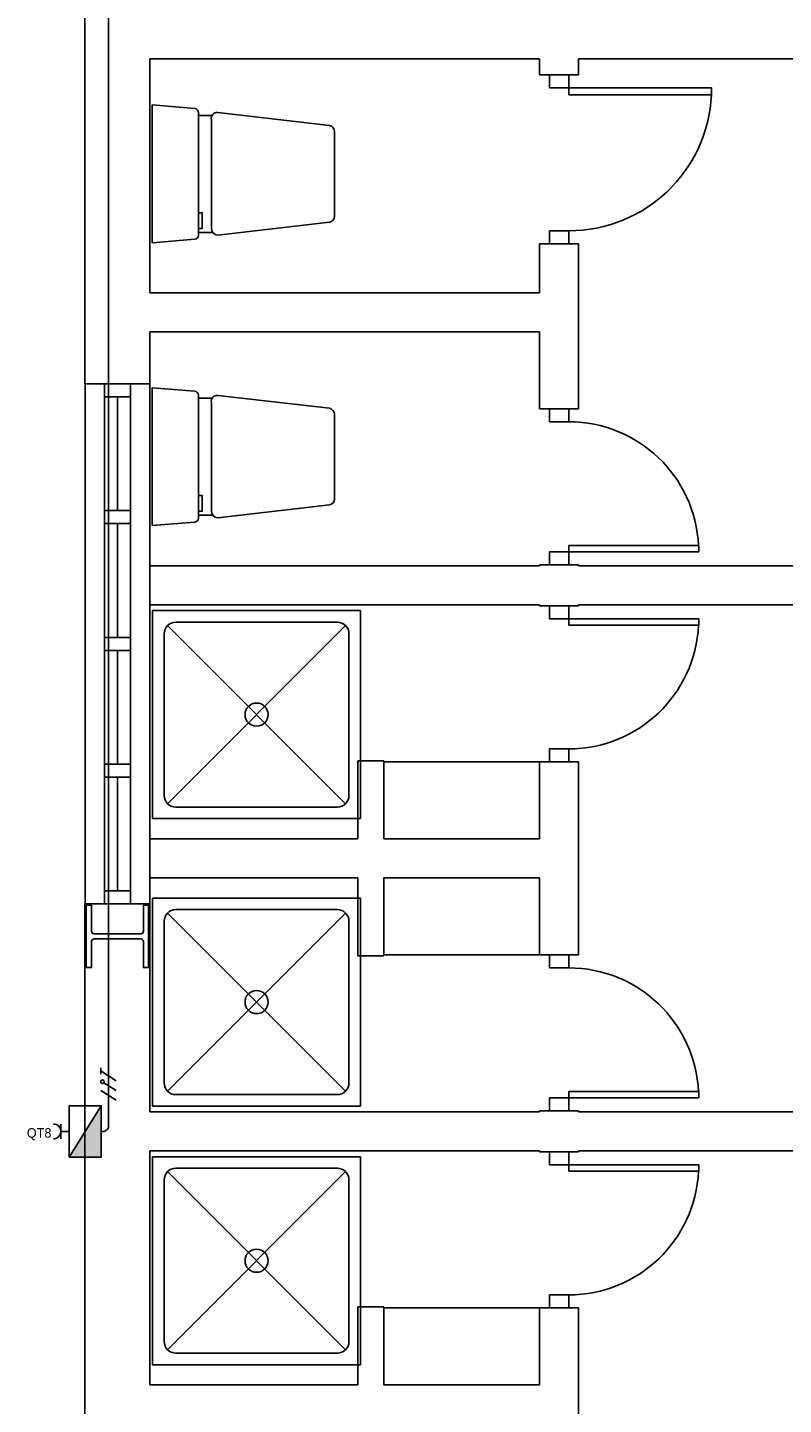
# Model space of a CAD drawing. Header units: millimetres. Extents: x -559 to 10735, y -2326 to 222.
# Tile 6 of 256: x -481 to -473, y 97 to 112. Entities that reach past the tile are written whole.
import ezdxf

# ---------------------------------------------------------------- set-up
doc = ezdxf.new("R2010")
doc.units = ezdxf.units.MM
doc.header["$LTSCALE"] = 4
doc.layers.add('Planta Baixa', color=251, linetype='Continuous')
doc.layers.add('Quadros de Tomadas', color=20, linetype='Continuous')

# ---------------------------------------------------------------- blocks, each defined once
blk = doc.blocks.new('AUD41D1S-flat-25-flat-1')
at = {"color": 9}
for p, q in [((-0.0375, 0.3), (0.0375, 0.3)), ((0.0375, -0.3), (-0.0375, -0.3))]:
    blk.add_line(p, q, dxfattribs=at)
blk = doc.blocks.new('AUD37D1S-flat-102-flat-1')
at = {"color": 9}
for p, q in [((0.0375, 0), (-0.0375, 0)), ((-0.0375, 0), (-0.0375, -0.05)), ((0.0375, -0.05), (0.0375, 0)), ((-0.0375, -0.05), (0.0375, -0.05))]:
    blk.add_line(p, q, dxfattribs=at)
at = {"color": 9, "oblique": 22.6199, "width": 1.083333, "flags": 3}
for p in [(-0.0375, -0.05), (0, -0.05), (0.0375, -0.05)]:
    blk.add_attdef('JAMBPT', p, '', height=0.00588, rotation=326.3099, dxfattribs=at)
at = {"color": 9, "width": 0.666667, "flags": 3}
for p in [(0, -0.05), (0.0375, -0.05)]:
    blk.add_attdef('JAMBPT', p, '', height=0.0075, rotation=270, dxfattribs=at)
blk = doc.blocks.new('AUD37D1S-flat-101-flat-1')
at = {"color": 9}
for p, q in [((-0.0375, 0.05), (0.0375, 0.05)), ((-0.0375, 0), (-0.0375, 0.05)), ((0.0375, 0), (-0.0375, 0)), ((0.0375, 0.05), (0.0375, 0))]:
    blk.add_line(p, q, dxfattribs=at)
at = {"color": 9, "text_generation_flag": 4, "flags": 3}
for p, height, rotation, width in [((-0.0375, 0.05), 0.00588, 33.6901, 1.083333), ((0, 0.05), 0.0075, 90, 0.666667), ((0, 0.05), 0.00588, 33.6901, 1.083333), ((0.0375, 0.05), 0.0075, 90, 0.666667), ((0.0375, 0.05), 0.00588, 33.6901, 1.083333)]:
    blk.add_attdef('JAMBPT', p, '', height=height, rotation=rotation, dxfattribs=dict(at, width=width))
blk = doc.blocks.new('AUD19D1S-flat-39-flat-1')
at = {"color": 9}
for p, q in [((0, 0.6), (0, 0.6)), ((0, 0), (0, 0))]:
    blk.add_line(p, q, dxfattribs=at)
blk = doc.blocks.new('AUD18D1S-flat-39-flat-1')
at = {"color": 9}
for p, q in [((0.075, 0.6), (-0.075, 0.6)), ((-0.075, 0), (0.075, 0))]:
    blk.add_line(p, q, dxfattribs=at)
blk = doc.blocks.new('A1064DA-flat-3-flat-1')
at = {"color": 9}
for p, q in [((0.8, 0.4), (0, 0.4)), ((0, 0.4), (0, -0.4)), ((0.8, -0.4), (0.8, 0.4)), ((0.7425, -0.3425), (0.0575, 0.3425)), ((0.0575, -0.3425), (0.7425, 0.3425)), ((0.7111, 0.3556), (0.0889, 0.3556)), ((0.0444, 0.3111), (0.0444, -0.3111)), ((0.7556, -0.3111), (0.7556, 0.3111)), ((0.0889, -0.3556), (0.7111, -0.3556)), ((0, -0.4), (0.8, -0.4))]:
    blk.add_line(p, q, dxfattribs=at)
for centre, major_axis, start_param, end_param in [((0.0889, 0.3111), (-0.0314, 0.0314), -0.785399, 0.785399), ((0.7111, 0.3111), (-0.0314, 0.0314), 3.92699, 5.497788), ((0.4, 0), (-0.0314, 0.0314), 3.926991, 10.210176), ((0.0889, -0.3111), (0.0314, 0.0314), 2.356194, 3.926992), ((0.7111, -0.3111), (0.0314, 0.0314), 3.92699, 5.497788)]:
    blk.add_ellipse(centre, major_axis=major_axis, ratio=1, start_param=start_param, end_param=end_param, dxfattribs=at)
blk = doc.blocks.new('AUD30D1S-flat-8-flat-1')
at = {"color": 9}
for p, q in [((0, 0.25), (0, 0.2257)), ((0, 0.25), (0.4999, 0.25)), ((0, 0.2257), (0.4999, 0.2257)), ((0.4999, 0.25), (0.4999, 0.2257))]:
    blk.add_line(p, q, dxfattribs=at)
blk.add_ellipse((0, 0.25), major_axis=(-0.3535, -0.3535), ratio=1, start_param=0.785398, end_param=2.307564, dxfattribs=at)
blk = doc.blocks.new('AUD30D1S-flat-7-flat-1')
at = {"color": 9}
for p, q in [((0, -0.25), (0, -0.2257)), ((0, -0.2257), (0.4999, -0.2257)), ((0, -0.25), (0.4999, -0.25)), ((0.4999, -0.25), (0.4999, -0.2257))]:
    blk.add_line(p, q, dxfattribs=at)
blk.add_ellipse((0, -0.25), major_axis=(-0.3535, 0.3535), ratio=1, start_param=3.975621, end_param=5.497787, dxfattribs=at)
blk = doc.blocks.new('A1064DA-flat-2-flat-1')
at = {"color": 9}
for p, q in [((0, -0.4), (0, 0.4)), ((0, 0.4), (0.8, 0.4)), ((0.8, 0.4), (0.8, -0.4)), ((0.7425, 0.3425), (0.0575, -0.3425)), ((0.0575, 0.3425), (0.7425, -0.3425)), ((0.0889, 0.3556), (0.7111, 0.3556)), ((0.0444, -0.3111), (0.0444, 0.3111)), ((0.7556, 0.3111), (0.7556, -0.3111)), ((0.7111, -0.3556), (0.0889, -0.3556)), ((0.8, -0.4), (0, -0.4))]:
    blk.add_line(p, q, dxfattribs=at)
for centre, major_axis, start_param, end_param in [((0.0889, 0.3111), (0.0314, -0.0314), 2.356194, 3.926992), ((0.7111, 0.3111), (0.0314, -0.0314), 0.785397, 2.356195), ((0.4, 0), (0.0314, -0.0314), 0.785398, 7.068583), ((0.0889, -0.3111), (-0.0314, -0.0314), -0.785399, 0.785399), ((0.7111, -0.3111), (-0.0314, -0.0314), 0.785397, 2.356195)]:
    blk.add_ellipse(centre, major_axis=major_axis, ratio=1, start_param=start_param, end_param=end_param, dxfattribs=at)
blk = doc.blocks.new('AUD18D1S-flat-38-flat-1')
at = {"color": 9}
for p, q in [((-0.075, 0), (0.075, 0)), ((0.075, -0.6), (-0.075, -0.6))]:
    blk.add_line(p, q, dxfattribs=at)
blk = doc.blocks.new('AUD19D1S-flat-38-flat-1')
at = {"color": 9}
for p, q in [((0, 0), (0, 0)), ((0, -0.6), (0, -0.6))]:
    blk.add_line(p, q, dxfattribs=at)
blk = doc.blocks.new('AUD37D1S-flat-100-flat-1')
at = {"color": 9}
for p, q in [((0.0375, 0), (-0.0375, 0)), ((-0.0375, 0), (-0.0375, -0.05)), ((0.0375, -0.05), (0.0375, 0)), ((-0.0375, -0.05), (0.0375, -0.05))]:
    blk.add_line(p, q, dxfattribs=at)
at = {"color": 9, "oblique": 22.6199, "width": 1.083333, "flags": 3}
for p in [(-0.0375, -0.05), (0, -0.05), (0.0375, -0.05)]:
    blk.add_attdef('JAMBPT', p, '', height=0.00588, rotation=326.3099, dxfattribs=at)
at = {"color": 9, "width": 0.666667, "flags": 3}
for p in [(0, -0.05), (0.0375, -0.05)]:
    blk.add_attdef('JAMBPT', p, '', height=0.0075, rotation=270, dxfattribs=at)
blk = doc.blocks.new('AUD37D1S-flat-99-flat-1')
at = {"color": 9}
for p, q in [((-0.0375, 0.05), (0.0375, 0.05)), ((-0.0375, 0), (-0.0375, 0.05)), ((0.0375, 0), (-0.0375, 0)), ((0.0375, 0.05), (0.0375, 0))]:
    blk.add_line(p, q, dxfattribs=at)
at = {"color": 9, "text_generation_flag": 4, "flags": 3}
for p, height, rotation, width in [((-0.0375, 0.05), 0.00588, 33.6901, 1.083333), ((0, 0.05), 0.0075, 90, 0.666667), ((0, 0.05), 0.00588, 33.6901, 1.083333), ((0.0375, 0.05), 0.0075, 90, 0.666667), ((0.0375, 0.05), 0.00588, 33.6901, 1.083333)]:
    blk.add_attdef('JAMBPT', p, '', height=height, rotation=rotation, dxfattribs=dict(at, width=width))
blk = doc.blocks.new('AUD41D1S-flat-24-flat-1')
at = {"color": 9}
for p, q in [((0.0375, 0.3), (-0.0375, 0.3)), ((-0.0375, -0.3), (0.0375, -0.3))]:
    blk.add_line(p, q, dxfattribs=at)
blk = doc.blocks.new('AUD30D1S-flat-6-flat-1')
at = {"color": 9}
for p, q in [((0, 0.25), (0, 0.2257)), ((0, 0.25), (0.4999, 0.25)), ((0, 0.2257), (0.4999, 0.2257)), ((0.4999, 0.25), (0.4999, 0.2257))]:
    blk.add_line(p, q, dxfattribs=at)
blk.add_ellipse((0, 0.25), major_axis=(-0.3535, -0.3535), ratio=1, start_param=0.785398, end_param=2.307564, dxfattribs=at)
blk = doc.blocks.new('AUD41D1S-flat-23-flat-1')
at = {"color": 9}
for p, q in [((-0.0375, 0.3), (0.0375, 0.3)), ((0.0375, -0.3), (-0.0375, -0.3))]:
    blk.add_line(p, q, dxfattribs=at)
blk = doc.blocks.new('AUD37D1S-flat-98-flat-1')
at = {"color": 9}
for p, q in [((0.0375, 0), (-0.0375, 0)), ((-0.0375, 0), (-0.0375, -0.05)), ((0.0375, -0.05), (0.0375, 0)), ((-0.0375, -0.05), (0.0375, -0.05))]:
    blk.add_line(p, q, dxfattribs=at)
at = {"color": 9, "oblique": 22.6199, "width": 1.083333, "flags": 3}
for p in [(-0.0375, -0.05), (0, -0.05), (0.0375, -0.05)]:
    blk.add_attdef('JAMBPT', p, '', height=0.00588, rotation=326.3099, dxfattribs=at)
at = {"color": 9, "width": 0.666667, "flags": 3}
for p in [(0, -0.05), (0.0375, -0.05)]:
    blk.add_attdef('JAMBPT', p, '', height=0.0075, rotation=270, dxfattribs=at)
blk = doc.blocks.new('AUD37D1S-flat-97-flat-1')
at = {"color": 9}
for p, q in [((-0.0375, 0.05), (0.0375, 0.05)), ((-0.0375, 0), (-0.0375, 0.05)), ((0.0375, 0), (-0.0375, 0)), ((0.0375, 0.05), (0.0375, 0))]:
    blk.add_line(p, q, dxfattribs=at)
at = {"color": 9, "text_generation_flag": 4, "flags": 3}
for p, height, rotation, width in [((-0.0375, 0.05), 0.00588, 33.6901, 1.083333), ((0, 0.05), 0.0075, 90, 0.666667), ((0, 0.05), 0.00588, 33.6901, 1.083333), ((0.0375, 0.05), 0.0075, 90, 0.666667), ((0.0375, 0.05), 0.00588, 33.6901, 1.083333)]:
    blk.add_attdef('JAMBPT', p, '', height=height, rotation=rotation, dxfattribs=dict(at, width=width))
blk = doc.blocks.new('AUD19D1S-flat-37-flat-1')
at = {"color": 9}
for p, q in [((0, 0.6), (0, 0.6)), ((0, 0), (0, 0))]:
    blk.add_line(p, q, dxfattribs=at)
blk = doc.blocks.new('AUD18D1S-flat-37-flat-1')
at = {"color": 9}
for p, q in [((0.075, 0.6), (-0.075, 0.6)), ((-0.075, 0), (0.075, 0))]:
    blk.add_line(p, q, dxfattribs=at)
blk = doc.blocks.new('A1064DA-flat-1-flat-1')
at = {"color": 9}
for p, q in [((0.8, 0.4), (0, 0.4)), ((0, 0.4), (0, -0.4)), ((0.8, -0.4), (0.8, 0.4)), ((0.7425, -0.3425), (0.0575, 0.3425)), ((0.0575, -0.3425), (0.7425, 0.3425)), ((0.7111, 0.3556), (0.0889, 0.3556)), ((0.0444, 0.3111), (0.0444, -0.3111)), ((0.7556, -0.3111), (0.7556, 0.3111)), ((0.0889, -0.3556), (0.7111, -0.3556)), ((0, -0.4), (0.8, -0.4))]:
    blk.add_line(p, q, dxfattribs=at)
for centre, major_axis, start_param, end_param in [((0.0889, 0.3111), (-0.0314, 0.0314), -0.785399, 0.785399), ((0.7111, 0.3111), (-0.0314, 0.0314), 3.92699, 5.497788), ((0.4, 0), (-0.0314, 0.0314), 3.926991, 10.210176), ((0.0889, -0.3111), (0.0314, 0.0314), 2.356194, 3.926992), ((0.7111, -0.3111), (0.0314, 0.0314), 3.92699, 5.497788)]:
    blk.add_ellipse(centre, major_axis=major_axis, ratio=1, start_param=start_param, end_param=end_param, dxfattribs=at)
blk = doc.blocks.new('AUD30D1S-flat-5-flat-1')
at = {"color": 9}
for p, q in [((0, 0.275), (0, 0.2483)), ((0, 0.275), (0.5498, 0.275)), ((0.5498, 0.275), (0.5498, 0.2483)), ((0, 0.2483), (0.5498, 0.2483))]:
    blk.add_line(p, q, dxfattribs=at)
blk.add_ellipse((0, 0.275), major_axis=(-0.3888, -0.3888), ratio=1, start_param=0.785398, end_param=2.307564, dxfattribs=at)
blk = doc.blocks.new('AUD41D1S-flat-19-flat-1')
at = {"color": 9}
for p, q in [((-0.0375, 0.325), (0.0375, 0.325)), ((0.0375, -0.325), (-0.0375, -0.325))]:
    blk.add_line(p, q, dxfattribs=at)
blk = doc.blocks.new('AUD37D1S-flat-90-flat-1')
at = {"color": 9}
for p, q in [((0.0375, 0), (-0.0375, 0)), ((-0.0375, 0), (-0.0375, -0.05)), ((0.0375, -0.05), (0.0375, 0)), ((-0.0375, -0.05), (0.0375, -0.05))]:
    blk.add_line(p, q, dxfattribs=at)
at = {"color": 9, "oblique": 22.6199, "width": 1.083333, "flags": 3}
for p in [(-0.0375, -0.05), (0, -0.05), (0.0375, -0.05)]:
    blk.add_attdef('JAMBPT', p, '', height=0.00588, rotation=326.3099, dxfattribs=at)
at = {"color": 9, "width": 0.666667, "flags": 3}
for p in [(0, -0.05), (0.0375, -0.05)]:
    blk.add_attdef('JAMBPT', p, '', height=0.0075, rotation=270, dxfattribs=at)
blk = doc.blocks.new('AUD37D1S-flat-89-flat-1')
at = {"color": 9}
for p, q in [((-0.0375, 0.05), (0.0375, 0.05)), ((-0.0375, 0), (-0.0375, 0.05)), ((0.0375, 0), (-0.0375, 0)), ((0.0375, 0.05), (0.0375, 0))]:
    blk.add_line(p, q, dxfattribs=at)
at = {"color": 9, "text_generation_flag": 4, "flags": 3}
for p, height, rotation, width in [((-0.0375, 0.05), 0.00588, 33.6901, 1.083333), ((0, 0.05), 0.0075, 90, 0.666667), ((0, 0.05), 0.00588, 33.6901, 1.083333), ((0.0375, 0.05), 0.0075, 90, 0.666667), ((0.0375, 0.05), 0.00588, 33.6901, 1.083333)]:
    blk.add_attdef('JAMBPT', p, '', height=height, rotation=rotation, dxfattribs=dict(at, width=width))
blk = doc.blocks.new('AUD19D1S-flat-33-flat-1')
at = {"color": 9}
for p, q in [((0, 0.65), (0, 0.65)), ((0, 0), (0, 0))]:
    blk.add_line(p, q, dxfattribs=at)
blk = doc.blocks.new('AUD18D1S-flat-33-flat-1')
at = {"color": 9}
for p, q in [((0.075, 0.65), (-0.075, 0.65)), ((-0.075, 0), (0.075, 0))]:
    blk.add_line(p, q, dxfattribs=at)
blk = doc.blocks.new('A1113DC-flat-3-flat-1')
at = {"color": 9}
for p, q in [((0.2325, 0.2249), (0.1773, 0.2249)), ((0.2325, -0.2249), (0.1773, -0.2249))]:
    blk.add_line(p, q, dxfattribs=at)
blk.add_lwpolyline([(0, -0.265), (0.1634, -0.2517, 0.403591), (0.1774, -0.2359), (0.1774, 0.2359, 0.377821), (0.1634, 0.2517), (0, 0.265)], format="xyb", close=True, dxfattribs=at)
blk.add_lwpolyline([(0.2279, 0.209), (0.2279, -0.209, 0.386017), (0.2518, -0.2354), (0.682, -0.1856, 0.395235), (0.7012, -0.163), (0.7012, 0.163, 0.366606), (0.682, 0.1856), (0.2518, 0.2354, 0.513791), (0.2279, 0.209, -0.633463)], format="xyb", dxfattribs=at)
blk.add_lwpolyline([(0.1774, -0.2105), (0.1916, -0.2105), (0.1916, -0.1494), (0.1774, -0.1494)], dxfattribs=at)
blk = doc.blocks.new('A1113DC-flat-2-flat-1')
at = {"color": 9}
for p, q in [((0.2325, 0.2249), (0.1773, 0.2249)), ((0.2325, -0.2249), (0.1773, -0.2249))]:
    blk.add_line(p, q, dxfattribs=at)
blk.add_lwpolyline([(0, -0.265), (0.1634, -0.2517, 0.403591), (0.1774, -0.2359), (0.1774, 0.2359, 0.377821), (0.1634, 0.2517), (0, 0.265)], format="xyb", close=True, dxfattribs=at)
blk.add_lwpolyline([(0.2279, 0.209), (0.2279, -0.209, 0.386017), (0.2518, -0.2354), (0.682, -0.1856, 0.395235), (0.7012, -0.163), (0.7012, 0.163, 0.366606), (0.682, 0.1856), (0.2518, 0.2354, 0.513791), (0.2279, 0.209, -0.633463)], format="xyb", dxfattribs=at)
blk.add_lwpolyline([(0.1774, -0.2105), (0.1916, -0.2105), (0.1916, -0.1494), (0.1774, -0.1494)], dxfattribs=at)
blk = doc.blocks.new('AUW01D3S-flat-14-flat-1')
at = {"color": 9}
for p, q in [((-0.125, 0), (-0.125, 2)), ((0.125, 0), (0.125, 2))]:
    blk.add_line(p, q, dxfattribs=at)
blk = doc.blocks.new('AUD18D1S-flat-32-flat-1')
at = {"color": 9}
for p, q in [((-0.125, 2), (0.125, 2)), ((0.125, 0), (-0.125, 0))]:
    blk.add_line(p, q, dxfattribs=at)
blk = doc.blocks.new('AUD19D1S-flat-32-flat-1')
at = {"color": 9}
for p, q in [((0, 2), (0, 2)), ((0, 0), (0, 0))]:
    blk.add_line(p, q, dxfattribs=at)
blk = doc.blocks.new('AUD37D1S-flat-88-flat-1')
at = {"color": 9}
for p, q in [((-0.05, 0.05), (-0.05, 0)), ((0.05, 0.05), (-0.05, 0.05)), ((-0.05, 0), (0.05, 0)), ((0.05, 0), (0.05, 0.05))]:
    blk.add_line(p, q, dxfattribs=at)
at = {"color": 9, "oblique": 36.8699, "width": 1.25, "flags": 3}
for p in [(-0.05, 0.05), (0, 0.05), (0.05, 0.05)]:
    blk.add_attdef('JAMBPT', p, '', height=0.00632, rotation=153.4349, dxfattribs=at)
at = {"color": 9, "width": 0.5, "flags": 3}
for p in [(-0.05, 0.05), (0, 0.05)]:
    blk.add_attdef('JAMBPT', p, '', height=0.01, rotation=90, dxfattribs=at)
blk = doc.blocks.new('AUD37D1S-flat-87-flat-1')
at = {"color": 9}
for p, q in [((-0.05, 0), (0.05, 0)), ((-0.05, -0.05), (-0.05, 0)), ((0.05, 0), (0.05, -0.05)), ((0.05, -0.05), (-0.05, -0.05))]:
    blk.add_line(p, q, dxfattribs=at)
at = {"color": 9, "text_generation_flag": 4, "flags": 3}
for p, height, rotation, width in [((-0.05, -0.05), 0.00632, 206.5651, 1.25), ((-0.05, -0.05), 0.01, 270, 0.5), ((0, -0.05), 0.00632, 206.5651, 1.25), ((0, -0.05), 0.01, 270, 0.5), ((0.05, -0.05), 0.00632, 206.5651, 1.25)]:
    blk.add_attdef('JAMBPT', p, '', height=height, rotation=rotation, dxfattribs=dict(at, width=width))
blk = doc.blocks.new('AUD40D1S-flat-28-flat-1')
at = {"color": 9}
for p, q in [((-0.05, 1), (-0.05, -1)), ((0.05, 1), (-0.05, 1)), ((0.05, -1), (0.05, 1)), ((-0.05, -1), (0.05, -1))]:
    blk.add_line(p, q, dxfattribs=at)
blk = doc.blocks.new('AUD40D1S-flat-27-flat-1')
at = {"color": 9}
for p, q in [((-0.05, 1), (-0.05, -1)), ((0.05, 1), (-0.05, 1)), ((0.05, -1), (0.05, 1)), ((-0.05, -1), (0.05, -1))]:
    blk.add_line(p, q, dxfattribs=at)
blk = doc.blocks.new('AUD37D1S-flat-86-flat-1')
at = {"color": 9}
for p, q in [((-0.05, 0.05), (-0.05, 0)), ((0.05, 0.05), (-0.05, 0.05)), ((-0.05, 0), (0.05, 0)), ((0.05, 0), (0.05, 0.05))]:
    blk.add_line(p, q, dxfattribs=at)
at = {"color": 9, "oblique": 36.8699, "width": 1.25, "flags": 3}
for p in [(-0.05, 0.05), (0, 0.05), (0.05, 0.05)]:
    blk.add_attdef('JAMBPT', p, '', height=0.00632, rotation=153.4349, dxfattribs=at)
at = {"color": 9, "width": 0.5, "flags": 3}
for p in [(-0.05, 0.05), (0, 0.05)]:
    blk.add_attdef('JAMBPT', p, '', height=0.01, rotation=90, dxfattribs=at)
blk = doc.blocks.new('AUD37D1S-flat-85-flat-1')
at = {"color": 9}
for p, q in [((-0.05, 0.05), (-0.05, 0)), ((0.05, 0.05), (-0.05, 0.05)), ((-0.05, 0), (0.05, 0)), ((0.05, 0), (0.05, 0.05))]:
    blk.add_line(p, q, dxfattribs=at)
at = {"color": 9, "oblique": 36.8699, "width": 1.25, "flags": 3}
for p in [(-0.05, 0.05), (0, 0.05), (0.05, 0.05)]:
    blk.add_attdef('JAMBPT', p, '', height=0.00632, rotation=153.4349, dxfattribs=at)
at = {"color": 9, "width": 0.5, "flags": 3}
for p in [(-0.05, 0.05), (0, 0.05)]:
    blk.add_attdef('JAMBPT', p, '', height=0.01, rotation=90, dxfattribs=at)
blk = doc.blocks.new('AUD37D1S-flat-84-flat-1')
at = {"color": 9}
for p, q in [((-0.05, 0.05), (-0.05, 0)), ((0.05, 0.05), (-0.05, 0.05)), ((-0.05, 0), (0.05, 0)), ((0.05, 0), (0.05, 0.05))]:
    blk.add_line(p, q, dxfattribs=at)
at = {"color": 9, "oblique": 36.8699, "width": 1.25, "flags": 3}
for p in [(-0.05, 0.05), (0, 0.05), (0.05, 0.05)]:
    blk.add_attdef('JAMBPT', p, '', height=0.00632, rotation=153.4349, dxfattribs=at)
at = {"color": 9, "width": 0.5, "flags": 3}
for p in [(-0.05, 0.05), (0, 0.05)]:
    blk.add_attdef('JAMBPT', p, '', height=0.01, rotation=90, dxfattribs=at)
blk = doc.blocks.new('AUW01D1S-flat-36-flat-1')
at = {"color": 9}
blk.add_line((0, -0.21875), (0, 0.21875), dxfattribs=at)
blk = doc.blocks.new('AUW01D1S-flat-35-flat-1')
at = {"color": 9}
blk.add_line((0, -0.21875), (0, 0.21875), dxfattribs=at)
blk = doc.blocks.new('AUW01D1S-flat-34-flat-1')
at = {"color": 9}
blk.add_line((0, -0.21875), (0, 0.21875), dxfattribs=at)
blk = doc.blocks.new('AUW01D1S-flat-33-flat-1')
at = {"color": 9}
blk.add_line((0, -0.21875), (0, 0.21875), dxfattribs=at)
blk = doc.blocks.new('AUD30D1S-flat-2-flat-1')
at = {"color": 9}
for p, q in [((0, -0.25), (0, -0.2257)), ((0, -0.2257), (0.4999, -0.2257)), ((0, -0.25), (0.4999, -0.25)), ((0.4999, -0.25), (0.4999, -0.2257))]:
    blk.add_line(p, q, dxfattribs=at)
blk.add_ellipse((0, -0.25), major_axis=(-0.3535, 0.3535), ratio=1, start_param=3.975621, end_param=5.497787, dxfattribs=at)
blk = doc.blocks.new('AUD37D1S-flat-4-flat-1')
at = {"color": 9}
for p, q in [((-0.0375, 0.05), (0.0375, 0.05)), ((-0.0375, 0), (-0.0375, 0.05)), ((0.0375, 0), (-0.0375, 0)), ((0.0375, 0.05), (0.0375, 0))]:
    blk.add_line(p, q, dxfattribs=at)
at = {"color": 9, "text_generation_flag": 4, "flags": 3}
for p, height, rotation, width in [((-0.0375, 0.05), 0.00588, 33.6901, 1.083333), ((0, 0.05), 0.0075, 90, 0.666667), ((0, 0.05), 0.00588, 33.6901, 1.083333), ((0.0375, 0.05), 0.0075, 90, 0.666667), ((0.0375, 0.05), 0.00588, 33.6901, 1.083333)]:
    blk.add_attdef('JAMBPT', p, '', height=height, rotation=rotation, dxfattribs=dict(at, width=width))
blk = doc.blocks.new('AUD37D1S-flat-3-flat-1')
at = {"color": 9}
for p, q in [((0.0375, 0), (-0.0375, 0)), ((-0.0375, 0), (-0.0375, -0.05)), ((0.0375, -0.05), (0.0375, 0)), ((-0.0375, -0.05), (0.0375, -0.05))]:
    blk.add_line(p, q, dxfattribs=at)
at = {"color": 9, "oblique": 22.6199, "width": 1.083333, "flags": 3}
for p in [(-0.0375, -0.05), (0, -0.05), (0.0375, -0.05)]:
    blk.add_attdef('JAMBPT', p, '', height=0.00588, rotation=326.3099, dxfattribs=at)
at = {"color": 9, "width": 0.666667, "flags": 3}
for p in [(0, -0.05), (0.0375, -0.05)]:
    blk.add_attdef('JAMBPT', p, '', height=0.0075, rotation=270, dxfattribs=at)

msp = doc.modelspace()

# ---------------------------------------------------------------- hatches: boundary and pattern name
at = {"layer": 'Quadros de Tomadas'}
h = msp.add_hatch(dxfattribs=at)
h.set_pattern_fill('ANGLE', color=256)
h.set_pattern_definition([(0, (-558.6985, 0.659), (0, 6.985), [5.08, -1.905]), (90, (-558.6985, 0.659), (-6.985, 4e-16), [5.08, -1.905])])
h.paths.add_polyline_path([(-480.545, 100.047), (-480.71, 99.782), (-480.545, 99.782)])
h.paths.add_polyline_path([(-480.375, 100.32), (-480.545, 100.047), (-480.545, 99.782), (-480.375, 99.782)])
h.paths.add_polyline_path([(-480.545, 119.188), (-480.71, 118.923), (-480.545, 118.923)])
h.paths.add_polyline_path([(-480.375, 119.462), (-480.545, 119.188), (-480.545, 118.923), (-480.375, 118.923)])
h = msp.add_hatch(color=256, dxfattribs=at)
h.dxf.hatch_style = 1
h.paths.add_polyline_path([(-480.545, 100.047), (-480.71, 99.782), (-480.545, 99.782)])
h.paths.add_polyline_path([(-480.375, 100.32), (-480.545, 100.047), (-480.545, 99.782), (-480.375, 99.782)])
h.paths.add_polyline_path([(-480.545, 119.188), (-480.71, 118.923), (-480.545, 118.923)])
h.paths.add_polyline_path([(-480.375, 119.462), (-480.545, 119.188), (-480.545, 118.923), (-480.375, 118.923)])

# ---------------------------------------------------------------- linework, layer by layer
at = {"layer": 'Planta Baixa'}
for p, q in [((-480.545, 107.868), (-480.545, 111.946)), ((-479.865, 108.82), (-479.865, 111.267)), ((-475.787, 111.267), (-479.865, 111.267)), ((-475.787, 111.099), (-475.787, 111.267)), ((-475.379, 111.099), (-475.379, 111.267)), ((-467.97, 111.267), (-475.379, 111.267)), ((-475.787, 108.82), (-475.787, 109.332)), ((-475.379, 107.607), (-475.379, 109.332)), ((-475.787, 108.82), (-479.865, 108.82)), ((-475.787, 108.412), (-479.865, 108.412)), ((-479.865, 105.965), (-479.865, 108.412)), ((-475.787, 107.607), (-475.787, 108.412)), ((-475.787, 107.607), (-475.379, 107.607)), ((-475.787, 105.965), (-479.865, 105.965)), ((-475.787, 105.965), (-475.787, 105.976)), ((-475.787, 105.976), (-475.787, 105.965)), ((-475.787, 105.976), (-475.379, 105.976)), ((-475.379, 105.965), (-475.379, 105.976)), ((-475.379, 105.976), (-475.379, 105.965)), ((-467.97, 105.965), (-475.379, 105.965)), ((-475.787, 105.557), (-479.865, 105.557)), ((-475.787, 105.546), (-475.787, 105.557)), ((-475.379, 105.546), (-475.379, 105.557)), ((-467.154, 105.557), (-475.379, 105.557)), ((-477.418, 103.926), (-477.69, 103.926)), ((-477.69, 103.11), (-477.69, 103.926)), ((-477.418, 103.11), (-477.418, 103.926)), ((-475.787, 103.915), (-477.418, 103.915)), ((-475.787, 103.11), (-475.787, 103.915)), ((-475.379, 101.897), (-475.379, 103.915)), ((-477.69, 103.11), (-479.865, 103.11)), ((-475.787, 103.11), (-477.418, 103.11)), ((-477.69, 102.702), (-479.865, 102.702)), ((-479.865, 100.255), (-479.865, 102.702)), ((-477.69, 102.702), (-477.69, 101.886)), ((-477.418, 102.702), (-477.418, 101.886)), ((-475.787, 102.702), (-477.418, 102.702)), ((-475.787, 102.702), (-475.787, 101.897)), ((-480.545, 88.156), (-480.545, 102.43)), ((-477.418, 101.886), (-477.69, 101.886)), ((-475.787, 101.897), (-477.418, 101.897)), ((-479.865, 100.255), (-475.787, 100.255)), ((-475.787, 100.266), (-475.787, 100.255)), ((-475.379, 100.266), (-475.379, 100.255)), ((-475.379, 100.255), (-464.911, 100.255)), ((-479.865, 99.847), (-479.865, 97.4)), ((-479.865, 99.847), (-475.787, 99.847)), ((-475.787, 99.836), (-475.787, 99.847)), ((-475.379, 99.847), (-464.911, 99.847)), ((-475.379, 99.836), (-475.379, 99.847)), ((-477.418, 98.216), (-477.69, 98.216)), ((-477.69, 97.4), (-477.69, 98.216)), ((-477.418, 97.4), (-477.418, 98.216)), ((-475.787, 98.205), (-477.418, 98.205)), ((-475.787, 97.4), (-475.787, 98.205)), ((-475.379, 98.205), (-475.379, 96.187)), ((-477.69, 97.4), (-479.865, 97.4)), ((-475.787, 97.4), (-477.418, 97.4))]:
    msp.add_line(p, q, dxfattribs=at)
msp.add_lwpolyline([(-480.532, 101.764), (-480.477, 101.764), (-480.477, 102.036, -0.414214), (-480.45, 102.063), (-479.961, 102.063, -0.414214), (-479.933, 102.036), (-479.933, 101.764), (-479.879, 101.764), (-479.879, 102.416), (-479.933, 102.416), (-479.933, 102.145, -0.414214), (-479.961, 102.117), (-480.45, 102.117, -0.414214), (-480.477, 102.145), (-480.477, 102.416), (-480.532, 102.416)], format="xyb", close=True, dxfattribs=at)
at = {"layer": 'Quadros de Tomadas'}
for p, q in [((-480.3, 119.144), (-480.3, 100.104)), ((-480.379, 100.648), (-480.379, 100.717)), ((-480.22, 100.581), (-480.379, 100.683)), ((-480.22, 100.479), (-480.347, 100.56)), ((-480.22, 100.377), (-480.379, 100.479)), ((-480.71, 99.782), (-480.375, 100.32)), ((-480.798, 99.974), (-480.798, 100.128)), ((-480.798, 100.051), (-480.71, 100.051)), ((-480.375, 100.051), (-480.35, 100.051))]:
    msp.add_line(p, q, dxfattribs=at)
msp.add_lwpolyline([(-480.71, 99.782), (-480.71, 100.32), (-480.375, 100.32), (-480.375, 99.782)], close=True, dxfattribs=at)
msp.add_lwpolyline([(-480.71, 100.109), (-480.71, 99.954)], dxfattribs=at)
msp.add_lwpolyline([(-480.3, 100.109, -0.45495), (-480.36, 100.051, -0.913608)], format="xyb", dxfattribs=at)
msp.add_circle((-480.363, 100.571), 0.0191, dxfattribs=at)
msp.add_arc((-480.875, 100.051), 0.0775, 270, 90, dxfattribs=at)

# ---------------------------------------------------------------- block references
at = {"layer": 'Planta Baixa', "xscale": 2.718962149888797, "yscale": 2.718962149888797, "zscale": 2.718962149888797}
for name, p in [('AUD18D1S-flat-33-flat-1', (-475.583, 109.332)), ('AUD41D1S-flat-19-flat-1', (-475.583, 110.215)), ('AUD37D1S-flat-90-flat-1', (-475.583, 111.099)), ('AUD19D1S-flat-33-flat-1', (-475.583, 109.332)), ('AUD30D1S-flat-5-flat-1', (-475.481, 110.215)), ('A1113DC-flat-2-flat-1', (-479.841, 110.063)), ('AUD37D1S-flat-89-flat-1', (-475.583, 109.332)), ('AUW01D3S-flat-14-flat-1', (-480.205, 102.43)), ('AUD18D1S-flat-32-flat-1', (-480.205, 102.43)), ('AUD37D1S-flat-87-flat-1', (-480.205, 107.868)), ('AUD40D1S-flat-28-flat-1', (-480.205, 105.149)), ('AUD40D1S-flat-27-flat-1', (-480.205, 105.149)), ('AUD19D1S-flat-32-flat-1', (-480.205, 102.43)), ('AUW01D1S-flat-33-flat-1', (-480.205, 107.137)), ('A1113DC-flat-3-flat-1', (-479.841, 107.107)), ('AUD37D1S-flat-3-flat-1', (-475.583, 107.607)), ('AUD30D1S-flat-2-flat-1', (-475.481, 106.791)), ('AUD37D1S-flat-84-flat-1', (-480.205, 106.407)), ('AUW01D1S-flat-34-flat-1', (-480.205, 105.812)), ('AUD37D1S-flat-4-flat-1', (-475.583, 105.976)), ('AUD18D1S-flat-37-flat-1', (-475.583, 103.915)), ('AUD41D1S-flat-23-flat-1', (-475.583, 104.73)), ('AUD37D1S-flat-98-flat-1', (-475.583, 105.546)), ('AUD19D1S-flat-37-flat-1', (-475.583, 103.915)), ('A1064DA-flat-1-flat-1', (-479.837, 104.409)), ('AUD30D1S-flat-6-flat-1', (-475.481, 104.73)), ('AUD37D1S-flat-85-flat-1', (-480.205, 105.081)), ('AUW01D1S-flat-35-flat-1', (-480.205, 104.486)), ('AUD37D1S-flat-97-flat-1', (-475.583, 103.915)), ('AUD37D1S-flat-86-flat-1', (-480.205, 103.756)), ('AUW01D1S-flat-36-flat-1', (-480.205, 103.161)), ('AUD37D1S-flat-88-flat-1', (-480.205, 102.43)), ('A1064DA-flat-2-flat-1', (-479.837, 101.403)), ('AUD18D1S-flat-38-flat-1', (-475.583, 101.897)), ('AUD37D1S-flat-100-flat-1', (-475.583, 101.897)), ('AUD41D1S-flat-24-flat-1', (-475.583, 101.081)), ('AUD19D1S-flat-38-flat-1', (-475.583, 101.897)), ('AUD30D1S-flat-7-flat-1', (-475.481, 101.081)), ('AUD37D1S-flat-99-flat-1', (-475.583, 100.266)), ('A1064DA-flat-3-flat-1', (-479.837, 98.699)), ('AUD18D1S-flat-39-flat-1', (-475.583, 98.205)), ('AUD41D1S-flat-25-flat-1', (-475.583, 99.021)), ('AUD37D1S-flat-102-flat-1', (-475.583, 99.836)), ('AUD19D1S-flat-39-flat-1', (-475.583, 98.205)), ('AUD30D1S-flat-8-flat-1', (-475.481, 99.021)), ('AUD37D1S-flat-101-flat-1', (-475.583, 98.205))]:
    msp.add_blockref(name, p, dxfattribs=at)

# ---------------------------------------------------------------- texts
at = {"layer": 'Quadros de Tomadas', "insert": (-481.154, 100.085), "char_height": 0.0991, "attachment_point": 1}
msp.add_mtext_dynamic_manual_height_columns('QT8', width=0.37182, gutter_width=0.496, heights=[0], dxfattribs=at)

doc.saveas('drawing.dxf')
